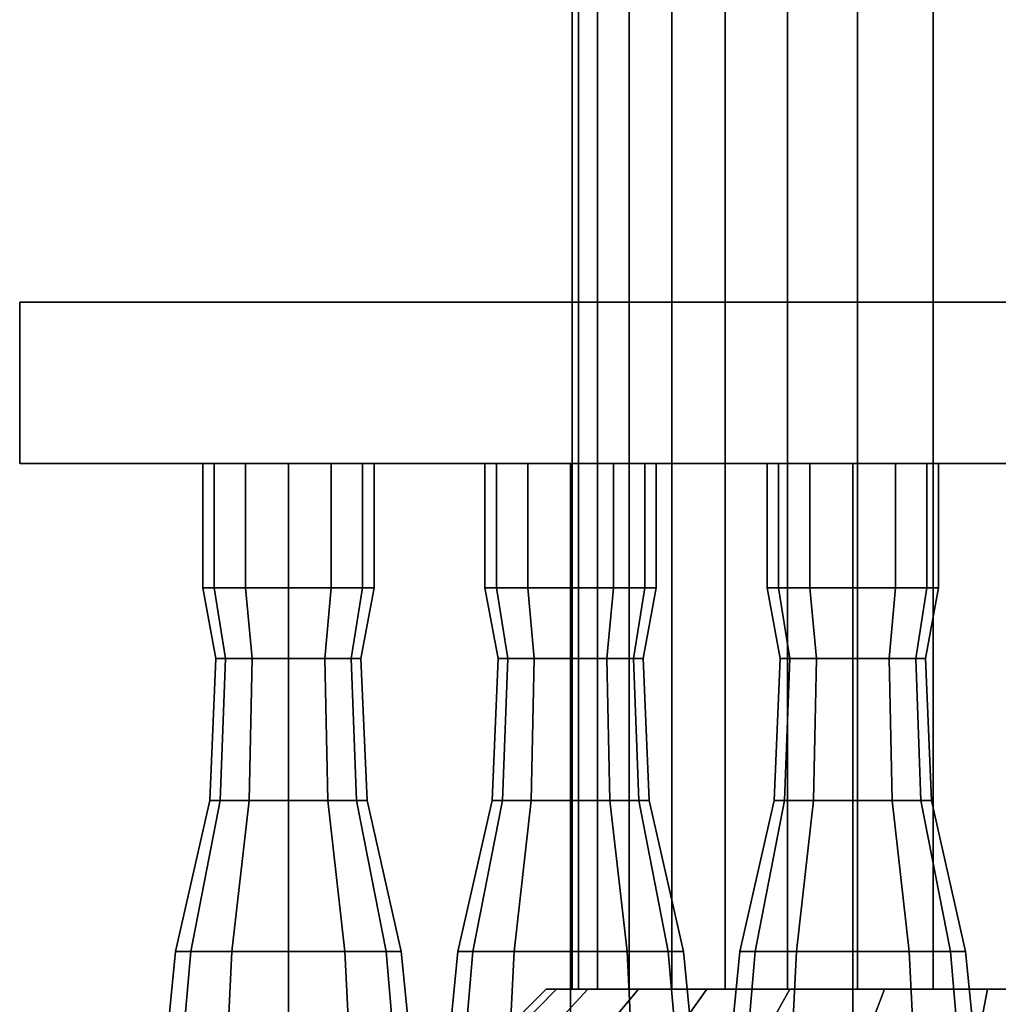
# Model space of a CAD drawing. Header units: metres. Extents: x 3 to 38.4, y 0 to 14.7.
# Tile 4 of 81: x 12.15 to 12.878, y 1.278 to 2.01. Entities that reach past the tile are written whole.
import ezdxf

# ---------------------------------------------------------------- set-up
doc = ezdxf.new("R2010")
doc.units = ezdxf.units.M
doc.layers.add('STUCCO', color=8, linetype='Continuous')

msp = doc.modelspace()

# ---------------------------------------------------------------- linework, layer by layer
at = {"layer": 'STUCCO'}
for points in [[(12.5659, 1.2889), (12.5611, 1.2889), (12.5611, 2.0707), (12.5659, 2.0707)], [(12.5611, 1.2889), (12.5659, 1.2889), (12.5659, 2.0707), (12.5611, 2.0707)], [(12.5659, 1.2889), (12.5611, 1.2889), (12.5611, 2.0707), (12.5659, 2.0707)], [(12.5611, 1.2889), (12.5659, 1.2889), (12.5659, 2.0707), (12.5611, 2.0707)], [(12.5659, 1.2889), (12.5611, 1.2889), (12.5611, 2.0707), (12.5659, 2.0707)], [(12.5611, 1.2889), (12.5659, 1.2889), (12.5659, 2.0707), (12.5611, 2.0707)], [(12.5659, 1.2889), (12.5611, 1.2889), (12.5611, 2.0707), (12.5659, 2.0707)], [(12.5611, 1.2889), (12.5659, 1.2889), (12.5659, 2.0707), (12.5611, 2.0707)], [(12.5801, 1.2889), (12.5659, 1.2889), (12.5659, 2.0707), (12.5801, 2.0707)], [(12.5659, 1.2889), (12.5801, 1.2889), (12.5801, 2.0707), (12.5659, 2.0707)], [(12.5801, 1.2889), (12.5659, 1.2889), (12.5659, 2.0707), (12.5801, 2.0707)], [(12.5659, 1.2889), (12.5801, 1.2889), (12.5801, 2.0707), (12.5659, 2.0707)], [(12.5801, 1.2889), (12.5659, 1.2889), (12.5659, 2.0707), (12.5801, 2.0707)], [(12.5659, 1.2889), (12.5801, 1.2889), (12.5801, 2.0707), (12.5659, 2.0707)], [(12.5801, 1.2889), (12.5659, 1.2889), (12.5659, 2.0707), (12.5801, 2.0707)], [(12.5659, 1.2889), (12.5801, 1.2889), (12.5801, 2.0707), (12.5659, 2.0707)], [(12.6035, 1.2889), (12.5801, 1.2889), (12.5801, 2.0707), (12.6035, 2.0707)], [(12.5801, 1.2889), (12.6035, 1.2889), (12.6035, 2.0707), (12.5801, 2.0707)], [(12.6035, 1.2889), (12.5801, 1.2889), (12.5801, 2.0707), (12.6035, 2.0707)], [(12.5801, 1.2889), (12.6035, 1.2889), (12.6035, 2.0707), (12.5801, 2.0707)], [(12.6035, 1.2889), (12.5801, 1.2889), (12.5801, 2.0707), (12.6035, 2.0707)], [(12.5801, 1.2889), (12.6035, 1.2889), (12.6035, 2.0707), (12.5801, 2.0707)], [(12.6035, 1.2889), (12.5801, 1.2889), (12.5801, 2.0707), (12.6035, 2.0707)], [(12.5801, 1.2889), (12.6035, 1.2889), (12.6035, 2.0707), (12.5801, 2.0707)], [(12.6354, 1.2889), (12.6035, 1.2889), (12.6035, 2.0707), (12.6354, 2.0707)], [(12.6035, 1.2889), (12.6354, 1.2889), (12.6354, 2.0707), (12.6035, 2.0707)], [(12.6354, 1.2889), (12.6035, 1.2889), (12.6035, 2.0707), (12.6354, 2.0707)], [(12.6035, 1.2889), (12.6354, 1.2889), (12.6354, 2.0707), (12.6035, 2.0707)], [(12.6354, 1.2889), (12.6035, 1.2889), (12.6035, 2.0707), (12.6354, 2.0707)], [(12.6035, 1.2889), (12.6354, 1.2889), (12.6354, 2.0707), (12.6035, 2.0707)], [(12.6354, 1.2889), (12.6035, 1.2889), (12.6035, 2.0707), (12.6354, 2.0707)], [(12.6035, 1.2889), (12.6354, 1.2889), (12.6354, 2.0707), (12.6035, 2.0707)], [(12.675, 1.2889), (12.6354, 1.2889), (12.6354, 2.0707), (12.675, 2.0707)], [(12.6354, 1.2889), (12.675, 1.2889), (12.675, 2.0707), (12.6354, 2.0707)], [(12.675, 1.2889), (12.6354, 1.2889), (12.6354, 2.0707), (12.675, 2.0707)], [(12.6354, 1.2889), (12.675, 1.2889), (12.675, 2.0707), (12.6354, 2.0707)], [(12.675, 1.2889), (12.6354, 1.2889), (12.6354, 2.0707), (12.675, 2.0707)], [(12.6354, 1.2889), (12.675, 1.2889), (12.675, 2.0707), (12.6354, 2.0707)], [(12.675, 1.2889), (12.6354, 1.2889), (12.6354, 2.0707), (12.675, 2.0707)], [(12.6354, 1.2889), (12.675, 1.2889), (12.675, 2.0707), (12.6354, 2.0707)], [(12.7214, 1.2889), (12.675, 1.2889), (12.675, 2.0707), (12.7214, 2.0707)], [(12.675, 1.2889), (12.7214, 1.2889), (12.7214, 2.0707), (12.675, 2.0707)], [(12.7214, 1.2889), (12.675, 1.2889), (12.675, 2.0707), (12.7214, 2.0707)], [(12.675, 1.2889), (12.7214, 1.2889), (12.7214, 2.0707), (12.675, 2.0707)], [(12.7214, 1.2889), (12.675, 1.2889), (12.675, 2.0707), (12.7214, 2.0707)], [(12.675, 1.2889), (12.7214, 1.2889), (12.7214, 2.0707), (12.675, 2.0707)], [(12.7214, 1.2889), (12.675, 1.2889), (12.675, 2.0707), (12.7214, 2.0707)], [(12.675, 1.2889), (12.7214, 1.2889), (12.7214, 2.0707), (12.675, 2.0707)], [(12.7735, 1.2889), (12.7214, 1.2889), (12.7214, 2.0707), (12.7735, 2.0707)], [(12.7214, 1.2889), (12.7735, 1.2889), (12.7735, 2.0707), (12.7214, 2.0707)], [(12.7735, 1.2889), (12.7214, 1.2889), (12.7214, 2.0707), (12.7735, 2.0707)], [(12.7214, 1.2889), (12.7735, 1.2889), (12.7735, 2.0707), (12.7214, 2.0707)], [(12.7735, 1.2889), (12.7214, 1.2889), (12.7214, 2.0707), (12.7735, 2.0707)], [(12.7214, 1.2889), (12.7735, 1.2889), (12.7735, 2.0707), (12.7214, 2.0707)], [(12.7735, 1.2889), (12.7214, 1.2889), (12.7214, 2.0707), (12.7735, 2.0707)], [(12.7214, 1.2889), (12.7735, 1.2889), (12.7735, 2.0707), (12.7214, 2.0707)], [(12.8298, 1.2889), (12.7735, 1.2889), (12.7735, 2.0707), (12.8298, 2.0707)], [(12.7735, 1.2889), (12.8298, 1.2889), (12.8298, 2.0707), (12.7735, 2.0707)], [(12.8298, 1.2889), (12.7735, 1.2889), (12.7735, 2.0707), (12.8298, 2.0707)], [(12.7735, 1.2889), (12.8298, 1.2889), (12.8298, 2.0707), (12.7735, 2.0707)], [(12.8298, 1.2889), (12.7735, 1.2889), (12.7735, 2.0707), (12.8298, 2.0707)], [(12.7735, 1.2889), (12.8298, 1.2889), (12.8298, 2.0707), (12.7735, 2.0707)], [(12.8298, 1.2889), (12.7735, 1.2889), (12.7735, 2.0707), (12.8298, 2.0707)], [(12.7735, 1.2889), (12.8298, 1.2889), (12.8298, 2.0707), (12.7735, 2.0707)], [(12.8892, 1.2889), (12.8298, 1.2889), (12.8298, 2.0707), (12.8892, 2.0707)], [(12.8298, 1.2889), (12.8892, 1.2889), (12.8892, 2.0707), (12.8298, 2.0707)], [(12.8892, 1.2889), (12.8298, 1.2889), (12.8298, 2.0707), (12.8892, 2.0707)], [(12.8298, 1.2889), (12.8892, 1.2889), (12.8892, 2.0707), (12.8298, 2.0707)], [(12.8892, 1.2889), (12.8298, 1.2889), (12.8298, 2.0707), (12.8892, 2.0707)], [(12.8298, 1.2889), (12.8892, 1.2889), (12.8892, 2.0707), (12.8298, 2.0707)], [(12.8892, 1.2889), (12.8298, 1.2889), (12.8298, 2.0707), (12.8892, 2.0707)], [(12.8298, 1.2889), (12.8892, 1.2889), (12.8892, 2.0707), (12.8298, 2.0707)], [(15.35, 1.68), (12.15, 1.68), (12.15, 1.8), (15.35, 1.8)], [(12.15, 1.68), (15.35, 1.68), (15.35, 1.8), (12.15, 1.8)], [(15.35, 1.68), (12.15, 1.68), (12.15, 1.8), (15.35, 1.8)], [(12.15, 1.68), (15.35, 1.68), (15.35, 1.8), (12.15, 1.8)], [(12.2948, 1.5876), (12.2863, 1.5876), (12.2863, 1.68), (12.2948, 1.68)], [(12.2863, 1.5876), (12.2948, 1.5876), (12.2948, 1.68), (12.2863, 1.68)], [(12.2948, 1.5876), (12.2863, 1.5876), (12.2863, 1.68), (12.2948, 1.68)], [(12.2863, 1.5876), (12.2948, 1.5876), (12.2948, 1.68), (12.2863, 1.68)], [(12.3181, 1.5876), (12.2948, 1.5876), (12.2948, 1.68), (12.3181, 1.68)], [(12.2948, 1.5876), (12.3181, 1.5876), (12.3181, 1.68), (12.2948, 1.68)], [(12.3181, 1.5876), (12.2948, 1.5876), (12.2948, 1.68), (12.3181, 1.68)], [(12.2948, 1.5876), (12.3181, 1.5876), (12.3181, 1.68), (12.2948, 1.68)], [(12.35, 1.5876), (12.3181, 1.5876), (12.3181, 1.68), (12.35, 1.68)], [(12.3181, 1.5876), (12.35, 1.5876), (12.35, 1.68), (12.3181, 1.68)], [(12.35, 1.5876), (12.3181, 1.5876), (12.3181, 1.68), (12.35, 1.68)], [(12.3181, 1.5876), (12.35, 1.5876), (12.35, 1.68), (12.3181, 1.68)], [(12.3819, 1.5876), (12.35, 1.5876), (12.35, 1.68), (12.3819, 1.68)], [(12.35, 1.5876), (12.3819, 1.5876), (12.3819, 1.68), (12.35, 1.68)], [(12.3819, 1.5876), (12.35, 1.5876), (12.35, 1.68), (12.3819, 1.68)], [(12.35, 1.5876), (12.3819, 1.5876), (12.3819, 1.68), (12.35, 1.68)], [(12.4052, 1.5876), (12.3819, 1.5876), (12.3819, 1.68), (12.4052, 1.68)], [(12.3819, 1.5876), (12.4052, 1.5876), (12.4052, 1.68), (12.3819, 1.68)], [(12.4052, 1.5876), (12.3819, 1.5876), (12.3819, 1.68), (12.4052, 1.68)], [(12.3819, 1.5876), (12.4052, 1.5876), (12.4052, 1.68), (12.3819, 1.68)], [(12.4138, 1.5876), (12.4052, 1.5876), (12.4052, 1.68), (12.4138, 1.68)], [(12.4052, 1.5876), (12.4138, 1.5876), (12.4138, 1.68), (12.4052, 1.68)], [(12.4138, 1.5876), (12.4052, 1.5876), (12.4052, 1.68), (12.4138, 1.68)], [(12.4052, 1.5876), (12.4138, 1.5876), (12.4138, 1.68), (12.4052, 1.68)], [(12.5048, 1.5876), (12.4962, 1.5876), (12.4962, 1.68), (12.5048, 1.68)], [(12.4962, 1.5876), (12.5048, 1.5876), (12.5048, 1.68), (12.4962, 1.68)], [(12.5048, 1.5876), (12.4962, 1.5876), (12.4962, 1.68), (12.5048, 1.68)], [(12.4962, 1.5876), (12.5048, 1.5876), (12.5048, 1.68), (12.4962, 1.68)], [(12.5281, 1.5876), (12.5048, 1.5876), (12.5048, 1.68), (12.5281, 1.68)], [(12.5048, 1.5876), (12.5281, 1.5876), (12.5281, 1.68), (12.5048, 1.68)], [(12.5281, 1.5876), (12.5048, 1.5876), (12.5048, 1.68), (12.5281, 1.68)], [(12.5048, 1.5876), (12.5281, 1.5876), (12.5281, 1.68), (12.5048, 1.68)], [(12.56, 1.5876), (12.5281, 1.5876), (12.5281, 1.68), (12.56, 1.68)], [(12.5281, 1.5876), (12.56, 1.5876), (12.56, 1.68), (12.5281, 1.68)], [(12.56, 1.5876), (12.5281, 1.5876), (12.5281, 1.68), (12.56, 1.68)], [(12.5281, 1.5876), (12.56, 1.5876), (12.56, 1.68), (12.5281, 1.68)], [(12.5919, 1.5876), (12.56, 1.5876), (12.56, 1.68), (12.5919, 1.68)], [(12.56, 1.5876), (12.5919, 1.5876), (12.5919, 1.68), (12.56, 1.68)], [(12.5919, 1.5876), (12.56, 1.5876), (12.56, 1.68), (12.5919, 1.68)], [(12.56, 1.5876), (12.5919, 1.5876), (12.5919, 1.68), (12.56, 1.68)], [(12.6152, 1.5876), (12.5919, 1.5876), (12.5919, 1.68), (12.6152, 1.68)], [(12.5919, 1.5876), (12.6152, 1.5876), (12.6152, 1.68), (12.5919, 1.68)], [(12.6152, 1.5876), (12.5919, 1.5876), (12.5919, 1.68), (12.6152, 1.68)], [(12.5919, 1.5876), (12.6152, 1.5876), (12.6152, 1.68), (12.5919, 1.68)], [(12.6237, 1.5876), (12.6152, 1.5876), (12.6152, 1.68), (12.6237, 1.68)], [(12.6152, 1.5876), (12.6237, 1.5876), (12.6237, 1.68), (12.6152, 1.68)], [(12.6237, 1.5876), (12.6152, 1.5876), (12.6152, 1.68), (12.6237, 1.68)], [(12.6152, 1.5876), (12.6237, 1.5876), (12.6237, 1.68), (12.6152, 1.68)], [(12.7148, 1.5876), (12.7063, 1.5876), (12.7063, 1.68), (12.7148, 1.68)], [(12.7063, 1.5876), (12.7148, 1.5876), (12.7148, 1.68), (12.7063, 1.68)], [(12.7148, 1.5876), (12.7063, 1.5876), (12.7063, 1.68), (12.7148, 1.68)], [(12.7063, 1.5876), (12.7148, 1.5876), (12.7148, 1.68), (12.7063, 1.68)], [(12.7381, 1.5876), (12.7148, 1.5876), (12.7148, 1.68), (12.7381, 1.68)], [(12.7148, 1.5876), (12.7381, 1.5876), (12.7381, 1.68), (12.7148, 1.68)], [(12.7381, 1.5876), (12.7148, 1.5876), (12.7148, 1.68), (12.7381, 1.68)], [(12.7148, 1.5876), (12.7381, 1.5876), (12.7381, 1.68), (12.7148, 1.68)], [(12.77, 1.5876), (12.7381, 1.5876), (12.7381, 1.68), (12.77, 1.68)], [(12.7381, 1.5876), (12.77, 1.5876), (12.77, 1.68), (12.7381, 1.68)], [(12.77, 1.5876), (12.7381, 1.5876), (12.7381, 1.68), (12.77, 1.68)], [(12.7381, 1.5876), (12.77, 1.5876), (12.77, 1.68), (12.7381, 1.68)], [(12.8019, 1.5876), (12.77, 1.5876), (12.77, 1.68), (12.8019, 1.68)], [(12.77, 1.5876), (12.8019, 1.5876), (12.8019, 1.68), (12.77, 1.68)], [(12.8019, 1.5876), (12.77, 1.5876), (12.77, 1.68), (12.8019, 1.68)], [(12.77, 1.5876), (12.8019, 1.5876), (12.8019, 1.68), (12.77, 1.68)], [(12.8252, 1.5876), (12.8019, 1.5876), (12.8019, 1.68), (12.8252, 1.68)], [(12.8019, 1.5876), (12.8252, 1.5876), (12.8252, 1.68), (12.8019, 1.68)], [(12.8252, 1.5876), (12.8019, 1.5876), (12.8019, 1.68), (12.8252, 1.68)], [(12.8019, 1.5876), (12.8252, 1.5876), (12.8252, 1.68), (12.8019, 1.68)], [(12.8338, 1.5876), (12.8252, 1.5876), (12.8252, 1.68), (12.8338, 1.68)], [(12.8252, 1.5876), (12.8338, 1.5876), (12.8338, 1.68), (12.8252, 1.68)], [(12.8338, 1.5876), (12.8252, 1.5876), (12.8252, 1.68), (12.8338, 1.68)], [(12.8252, 1.5876), (12.8338, 1.5876), (12.8338, 1.68), (12.8252, 1.68)], [(12.3032, 1.5348), (12.296, 1.5348), (12.2863, 1.5876), (12.2948, 1.5876)], [(12.296, 1.5348), (12.3032, 1.5348), (12.2948, 1.5876), (12.2863, 1.5876)], [(12.3032, 1.5348), (12.296, 1.5348), (12.2863, 1.5876), (12.2948, 1.5876)], [(12.296, 1.5348), (12.3032, 1.5348), (12.2948, 1.5876), (12.2863, 1.5876)], [(12.323, 1.5348), (12.3032, 1.5348), (12.2948, 1.5876), (12.3181, 1.5876)], [(12.3032, 1.5348), (12.323, 1.5348), (12.3181, 1.5876), (12.2948, 1.5876)], [(12.323, 1.5348), (12.3032, 1.5348), (12.2948, 1.5876), (12.3181, 1.5876)], [(12.3032, 1.5348), (12.323, 1.5348), (12.3181, 1.5876), (12.2948, 1.5876)], [(12.35, 1.5348), (12.323, 1.5348), (12.3181, 1.5876), (12.35, 1.5876)], [(12.323, 1.5348), (12.35, 1.5348), (12.35, 1.5876), (12.3181, 1.5876)], [(12.35, 1.5348), (12.323, 1.5348), (12.3181, 1.5876), (12.35, 1.5876)], [(12.323, 1.5348), (12.35, 1.5348), (12.35, 1.5876), (12.3181, 1.5876)], [(12.377, 1.5348), (12.35, 1.5348), (12.35, 1.5876), (12.3819, 1.5876)], [(12.35, 1.5348), (12.377, 1.5348), (12.3819, 1.5876), (12.35, 1.5876)], [(12.377, 1.5348), (12.35, 1.5348), (12.35, 1.5876), (12.3819, 1.5876)], [(12.35, 1.5348), (12.377, 1.5348), (12.3819, 1.5876), (12.35, 1.5876)], [(12.3968, 1.5348), (12.377, 1.5348), (12.3819, 1.5876), (12.4052, 1.5876)], [(12.377, 1.5348), (12.3968, 1.5348), (12.4052, 1.5876), (12.3819, 1.5876)], [(12.3968, 1.5348), (12.377, 1.5348), (12.3819, 1.5876), (12.4052, 1.5876)], [(12.377, 1.5348), (12.3968, 1.5348), (12.4052, 1.5876), (12.3819, 1.5876)], [(12.404, 1.5348), (12.3968, 1.5348), (12.4052, 1.5876), (12.4138, 1.5876)], [(12.3968, 1.5348), (12.404, 1.5348), (12.4138, 1.5876), (12.4052, 1.5876)], [(12.404, 1.5348), (12.3968, 1.5348), (12.4052, 1.5876), (12.4138, 1.5876)], [(12.3968, 1.5348), (12.404, 1.5348), (12.4138, 1.5876), (12.4052, 1.5876)], [(12.5132, 1.5348), (12.506, 1.5348), (12.4962, 1.5876), (12.5048, 1.5876)], [(12.506, 1.5348), (12.5132, 1.5348), (12.5048, 1.5876), (12.4962, 1.5876)], [(12.5132, 1.5348), (12.506, 1.5348), (12.4962, 1.5876), (12.5048, 1.5876)], [(12.506, 1.5348), (12.5132, 1.5348), (12.5048, 1.5876), (12.4962, 1.5876)], [(12.533, 1.5348), (12.5132, 1.5348), (12.5048, 1.5876), (12.5281, 1.5876)], [(12.5132, 1.5348), (12.533, 1.5348), (12.5281, 1.5876), (12.5048, 1.5876)], [(12.533, 1.5348), (12.5132, 1.5348), (12.5048, 1.5876), (12.5281, 1.5876)], [(12.5132, 1.5348), (12.533, 1.5348), (12.5281, 1.5876), (12.5048, 1.5876)], [(12.56, 1.5348), (12.533, 1.5348), (12.5281, 1.5876), (12.56, 1.5876)], [(12.533, 1.5348), (12.56, 1.5348), (12.56, 1.5876), (12.5281, 1.5876)], [(12.56, 1.5348), (12.533, 1.5348), (12.5281, 1.5876), (12.56, 1.5876)], [(12.533, 1.5348), (12.56, 1.5348), (12.56, 1.5876), (12.5281, 1.5876)], [(12.587, 1.5348), (12.56, 1.5348), (12.56, 1.5876), (12.5919, 1.5876)], [(12.56, 1.5348), (12.587, 1.5348), (12.5919, 1.5876), (12.56, 1.5876)], [(12.587, 1.5348), (12.56, 1.5348), (12.56, 1.5876), (12.5919, 1.5876)], [(12.56, 1.5348), (12.587, 1.5348), (12.5919, 1.5876), (12.56, 1.5876)], [(12.6068, 1.5348), (12.587, 1.5348), (12.5919, 1.5876), (12.6152, 1.5876)], [(12.587, 1.5348), (12.6068, 1.5348), (12.6152, 1.5876), (12.5919, 1.5876)], [(12.6068, 1.5348), (12.587, 1.5348), (12.5919, 1.5876), (12.6152, 1.5876)], [(12.587, 1.5348), (12.6068, 1.5348), (12.6152, 1.5876), (12.5919, 1.5876)], [(12.614, 1.5348), (12.6068, 1.5348), (12.6152, 1.5876), (12.6237, 1.5876)], [(12.6068, 1.5348), (12.614, 1.5348), (12.6237, 1.5876), (12.6152, 1.5876)], [(12.614, 1.5348), (12.6068, 1.5348), (12.6152, 1.5876), (12.6237, 1.5876)], [(12.6068, 1.5348), (12.614, 1.5348), (12.6237, 1.5876), (12.6152, 1.5876)], [(12.7232, 1.5348), (12.716, 1.5348), (12.7063, 1.5876), (12.7148, 1.5876)], [(12.716, 1.5348), (12.7232, 1.5348), (12.7148, 1.5876), (12.7063, 1.5876)], [(12.7232, 1.5348), (12.716, 1.5348), (12.7063, 1.5876), (12.7148, 1.5876)], [(12.716, 1.5348), (12.7232, 1.5348), (12.7148, 1.5876), (12.7063, 1.5876)], [(12.743, 1.5348), (12.7232, 1.5348), (12.7148, 1.5876), (12.7381, 1.5876)], [(12.7232, 1.5348), (12.743, 1.5348), (12.7381, 1.5876), (12.7148, 1.5876)], [(12.743, 1.5348), (12.7232, 1.5348), (12.7148, 1.5876), (12.7381, 1.5876)], [(12.7232, 1.5348), (12.743, 1.5348), (12.7381, 1.5876), (12.7148, 1.5876)], [(12.77, 1.5348), (12.743, 1.5348), (12.7381, 1.5876), (12.77, 1.5876)], [(12.743, 1.5348), (12.77, 1.5348), (12.77, 1.5876), (12.7381, 1.5876)], [(12.77, 1.5348), (12.743, 1.5348), (12.7381, 1.5876), (12.77, 1.5876)], [(12.743, 1.5348), (12.77, 1.5348), (12.77, 1.5876), (12.7381, 1.5876)], [(12.797, 1.5348), (12.77, 1.5348), (12.77, 1.5876), (12.8019, 1.5876)], [(12.77, 1.5348), (12.797, 1.5348), (12.8019, 1.5876), (12.77, 1.5876)], [(12.797, 1.5348), (12.77, 1.5348), (12.77, 1.5876), (12.8019, 1.5876)], [(12.77, 1.5348), (12.797, 1.5348), (12.8019, 1.5876), (12.77, 1.5876)], [(12.8168, 1.5348), (12.797, 1.5348), (12.8019, 1.5876), (12.8252, 1.5876)], [(12.797, 1.5348), (12.8168, 1.5348), (12.8252, 1.5876), (12.8019, 1.5876)], [(12.8168, 1.5348), (12.797, 1.5348), (12.8019, 1.5876), (12.8252, 1.5876)], [(12.797, 1.5348), (12.8168, 1.5348), (12.8252, 1.5876), (12.8019, 1.5876)], [(12.824, 1.5348), (12.8168, 1.5348), (12.8252, 1.5876), (12.8338, 1.5876)], [(12.8168, 1.5348), (12.824, 1.5348), (12.8338, 1.5876), (12.8252, 1.5876)], [(12.824, 1.5348), (12.8168, 1.5348), (12.8252, 1.5876), (12.8338, 1.5876)], [(12.8168, 1.5348), (12.824, 1.5348), (12.8338, 1.5876), (12.8252, 1.5876)], [(12.2993, 1.4292), (12.2915, 1.4292), (12.296, 1.5348), (12.3032, 1.5348)], [(12.2915, 1.4292), (12.2993, 1.4292), (12.3032, 1.5348), (12.296, 1.5348)], [(12.2993, 1.4292), (12.2915, 1.4292), (12.296, 1.5348), (12.3032, 1.5348)], [(12.2915, 1.4292), (12.2993, 1.4292), (12.3032, 1.5348), (12.296, 1.5348)], [(12.3208, 1.4292), (12.2993, 1.4292), (12.3032, 1.5348), (12.323, 1.5348)], [(12.2993, 1.4292), (12.3208, 1.4292), (12.323, 1.5348), (12.3032, 1.5348)], [(12.3208, 1.4292), (12.2993, 1.4292), (12.3032, 1.5348), (12.323, 1.5348)], [(12.2993, 1.4292), (12.3208, 1.4292), (12.323, 1.5348), (12.3032, 1.5348)], [(12.35, 1.4292), (12.3208, 1.4292), (12.323, 1.5348), (12.35, 1.5348)], [(12.3208, 1.4292), (12.35, 1.4292), (12.35, 1.5348), (12.323, 1.5348)], [(12.35, 1.4292), (12.3208, 1.4292), (12.323, 1.5348), (12.35, 1.5348)], [(12.3208, 1.4292), (12.35, 1.4292), (12.35, 1.5348), (12.323, 1.5348)], [(12.3793, 1.4292), (12.35, 1.4292), (12.35, 1.5348), (12.377, 1.5348)], [(12.35, 1.4292), (12.3793, 1.4292), (12.377, 1.5348), (12.35, 1.5348)], [(12.3793, 1.4292), (12.35, 1.4292), (12.35, 1.5348), (12.377, 1.5348)], [(12.35, 1.4292), (12.3793, 1.4292), (12.377, 1.5348), (12.35, 1.5348)], [(12.4007, 1.4292), (12.3793, 1.4292), (12.377, 1.5348), (12.3968, 1.5348)], [(12.3793, 1.4292), (12.4007, 1.4292), (12.3968, 1.5348), (12.377, 1.5348)], [(12.4007, 1.4292), (12.3793, 1.4292), (12.377, 1.5348), (12.3968, 1.5348)], [(12.3793, 1.4292), (12.4007, 1.4292), (12.3968, 1.5348), (12.377, 1.5348)], [(12.4085, 1.4292), (12.4007, 1.4292), (12.3968, 1.5348), (12.404, 1.5348)], [(12.4007, 1.4292), (12.4085, 1.4292), (12.404, 1.5348), (12.3968, 1.5348)], [(12.4085, 1.4292), (12.4007, 1.4292), (12.3968, 1.5348), (12.404, 1.5348)], [(12.4007, 1.4292), (12.4085, 1.4292), (12.404, 1.5348), (12.3968, 1.5348)], [(12.5093, 1.4292), (12.5015, 1.4292), (12.506, 1.5348), (12.5132, 1.5348)], [(12.5015, 1.4292), (12.5093, 1.4292), (12.5132, 1.5348), (12.506, 1.5348)], [(12.5093, 1.4292), (12.5015, 1.4292), (12.506, 1.5348), (12.5132, 1.5348)], [(12.5015, 1.4292), (12.5093, 1.4292), (12.5132, 1.5348), (12.506, 1.5348)], [(12.5307, 1.4292), (12.5093, 1.4292), (12.5132, 1.5348), (12.533, 1.5348)], [(12.5093, 1.4292), (12.5307, 1.4292), (12.533, 1.5348), (12.5132, 1.5348)], [(12.5307, 1.4292), (12.5093, 1.4292), (12.5132, 1.5348), (12.533, 1.5348)], [(12.5093, 1.4292), (12.5307, 1.4292), (12.533, 1.5348), (12.5132, 1.5348)], [(12.56, 1.4292), (12.5307, 1.4292), (12.533, 1.5348), (12.56, 1.5348)], [(12.5307, 1.4292), (12.56, 1.4292), (12.56, 1.5348), (12.533, 1.5348)], [(12.56, 1.4292), (12.5307, 1.4292), (12.533, 1.5348), (12.56, 1.5348)], [(12.5307, 1.4292), (12.56, 1.4292), (12.56, 1.5348), (12.533, 1.5348)], [(12.5892, 1.4292), (12.56, 1.4292), (12.56, 1.5348), (12.587, 1.5348)], [(12.56, 1.4292), (12.5892, 1.4292), (12.587, 1.5348), (12.56, 1.5348)], [(12.5892, 1.4292), (12.56, 1.4292), (12.56, 1.5348), (12.587, 1.5348)], [(12.56, 1.4292), (12.5892, 1.4292), (12.587, 1.5348), (12.56, 1.5348)], [(12.6107, 1.4292), (12.5892, 1.4292), (12.587, 1.5348), (12.6068, 1.5348)], [(12.5892, 1.4292), (12.6107, 1.4292), (12.6068, 1.5348), (12.587, 1.5348)], [(12.6107, 1.4292), (12.5892, 1.4292), (12.587, 1.5348), (12.6068, 1.5348)], [(12.5892, 1.4292), (12.6107, 1.4292), (12.6068, 1.5348), (12.587, 1.5348)], [(12.6185, 1.4292), (12.6107, 1.4292), (12.6068, 1.5348), (12.614, 1.5348)], [(12.6107, 1.4292), (12.6185, 1.4292), (12.614, 1.5348), (12.6068, 1.5348)], [(12.6185, 1.4292), (12.6107, 1.4292), (12.6068, 1.5348), (12.614, 1.5348)], [(12.6107, 1.4292), (12.6185, 1.4292), (12.614, 1.5348), (12.6068, 1.5348)], [(12.7193, 1.4292), (12.7115, 1.4292), (12.716, 1.5348), (12.7232, 1.5348)], [(12.7115, 1.4292), (12.7193, 1.4292), (12.7232, 1.5348), (12.716, 1.5348)], [(12.7193, 1.4292), (12.7115, 1.4292), (12.716, 1.5348), (12.7232, 1.5348)], [(12.7115, 1.4292), (12.7193, 1.4292), (12.7232, 1.5348), (12.716, 1.5348)], [(12.7408, 1.4292), (12.7193, 1.4292), (12.7232, 1.5348), (12.743, 1.5348)], [(12.7193, 1.4292), (12.7408, 1.4292), (12.743, 1.5348), (12.7232, 1.5348)], [(12.7408, 1.4292), (12.7193, 1.4292), (12.7232, 1.5348), (12.743, 1.5348)], [(12.7193, 1.4292), (12.7408, 1.4292), (12.743, 1.5348), (12.7232, 1.5348)], [(12.77, 1.4292), (12.7408, 1.4292), (12.743, 1.5348), (12.77, 1.5348)], [(12.7408, 1.4292), (12.77, 1.4292), (12.77, 1.5348), (12.743, 1.5348)], [(12.77, 1.4292), (12.7408, 1.4292), (12.743, 1.5348), (12.77, 1.5348)], [(12.7408, 1.4292), (12.77, 1.4292), (12.77, 1.5348), (12.743, 1.5348)], [(12.7993, 1.4292), (12.77, 1.4292), (12.77, 1.5348), (12.797, 1.5348)], [(12.77, 1.4292), (12.7993, 1.4292), (12.797, 1.5348), (12.77, 1.5348)], [(12.7993, 1.4292), (12.77, 1.4292), (12.77, 1.5348), (12.797, 1.5348)], [(12.77, 1.4292), (12.7993, 1.4292), (12.797, 1.5348), (12.77, 1.5348)], [(12.8207, 1.4292), (12.7993, 1.4292), (12.797, 1.5348), (12.8168, 1.5348)], [(12.7993, 1.4292), (12.8207, 1.4292), (12.8168, 1.5348), (12.797, 1.5348)], [(12.8207, 1.4292), (12.7993, 1.4292), (12.797, 1.5348), (12.8168, 1.5348)], [(12.7993, 1.4292), (12.8207, 1.4292), (12.8168, 1.5348), (12.797, 1.5348)], [(12.8285, 1.4292), (12.8207, 1.4292), (12.8168, 1.5348), (12.824, 1.5348)], [(12.8207, 1.4292), (12.8285, 1.4292), (12.824, 1.5348), (12.8168, 1.5348)], [(12.8285, 1.4292), (12.8207, 1.4292), (12.8168, 1.5348), (12.824, 1.5348)], [(12.8207, 1.4292), (12.8285, 1.4292), (12.824, 1.5348), (12.8168, 1.5348)], [(12.2773, 1.317), (12.266, 1.317), (12.2915, 1.4292), (12.2993, 1.4292)], [(12.266, 1.317), (12.2773, 1.317), (12.2993, 1.4292), (12.2915, 1.4292)], [(12.2773, 1.317), (12.266, 1.317), (12.2915, 1.4292), (12.2993, 1.4292)], [(12.266, 1.317), (12.2773, 1.317), (12.2993, 1.4292), (12.2915, 1.4292)], [(12.308, 1.317), (12.2773, 1.317), (12.2993, 1.4292), (12.3208, 1.4292)], [(12.2773, 1.317), (12.308, 1.317), (12.3208, 1.4292), (12.2993, 1.4292)], [(12.308, 1.317), (12.2773, 1.317), (12.2993, 1.4292), (12.3208, 1.4292)], [(12.2773, 1.317), (12.308, 1.317), (12.3208, 1.4292), (12.2993, 1.4292)], [(12.35, 1.317), (12.308, 1.317), (12.3208, 1.4292), (12.35, 1.4292)], [(12.308, 1.317), (12.35, 1.317), (12.35, 1.4292), (12.3208, 1.4292)], [(12.35, 1.317), (12.308, 1.317), (12.3208, 1.4292), (12.35, 1.4292)], [(12.308, 1.317), (12.35, 1.317), (12.35, 1.4292), (12.3208, 1.4292)], [(12.392, 1.317), (12.35, 1.317), (12.35, 1.4292), (12.3793, 1.4292)], [(12.35, 1.317), (12.392, 1.317), (12.3793, 1.4292), (12.35, 1.4292)], [(12.392, 1.317), (12.35, 1.317), (12.35, 1.4292), (12.3793, 1.4292)], [(12.35, 1.317), (12.392, 1.317), (12.3793, 1.4292), (12.35, 1.4292)], [(12.4228, 1.317), (12.392, 1.317), (12.3793, 1.4292), (12.4007, 1.4292)], [(12.392, 1.317), (12.4228, 1.317), (12.4007, 1.4292), (12.3793, 1.4292)], [(12.4228, 1.317), (12.392, 1.317), (12.3793, 1.4292), (12.4007, 1.4292)], [(12.392, 1.317), (12.4228, 1.317), (12.4007, 1.4292), (12.3793, 1.4292)], [(12.434, 1.317), (12.4228, 1.317), (12.4007, 1.4292), (12.4085, 1.4292)], [(12.4228, 1.317), (12.434, 1.317), (12.4085, 1.4292), (12.4007, 1.4292)], [(12.434, 1.317), (12.4228, 1.317), (12.4007, 1.4292), (12.4085, 1.4292)], [(12.4228, 1.317), (12.434, 1.317), (12.4085, 1.4292), (12.4007, 1.4292)], [(12.4872, 1.317), (12.476, 1.317), (12.5015, 1.4292), (12.5093, 1.4292)], [(12.476, 1.317), (12.4872, 1.317), (12.5093, 1.4292), (12.5015, 1.4292)], [(12.4872, 1.317), (12.476, 1.317), (12.5015, 1.4292), (12.5093, 1.4292)], [(12.476, 1.317), (12.4872, 1.317), (12.5093, 1.4292), (12.5015, 1.4292)], [(12.518, 1.317), (12.4872, 1.317), (12.5093, 1.4292), (12.5307, 1.4292)], [(12.4872, 1.317), (12.518, 1.317), (12.5307, 1.4292), (12.5093, 1.4292)], [(12.518, 1.317), (12.4872, 1.317), (12.5093, 1.4292), (12.5307, 1.4292)], [(12.4872, 1.317), (12.518, 1.317), (12.5307, 1.4292), (12.5093, 1.4292)], [(12.56, 1.317), (12.518, 1.317), (12.5307, 1.4292), (12.56, 1.4292)], [(12.518, 1.317), (12.56, 1.317), (12.56, 1.4292), (12.5307, 1.4292)], [(12.56, 1.317), (12.518, 1.317), (12.5307, 1.4292), (12.56, 1.4292)], [(12.518, 1.317), (12.56, 1.317), (12.56, 1.4292), (12.5307, 1.4292)], [(12.602, 1.317), (12.56, 1.317), (12.56, 1.4292), (12.5892, 1.4292)], [(12.56, 1.317), (12.602, 1.317), (12.5892, 1.4292), (12.56, 1.4292)], [(12.602, 1.317), (12.56, 1.317), (12.56, 1.4292), (12.5892, 1.4292)], [(12.56, 1.317), (12.602, 1.317), (12.5892, 1.4292), (12.56, 1.4292)], [(12.6327, 1.317), (12.602, 1.317), (12.5892, 1.4292), (12.6107, 1.4292)], [(12.602, 1.317), (12.6327, 1.317), (12.6107, 1.4292), (12.5892, 1.4292)], [(12.6327, 1.317), (12.602, 1.317), (12.5892, 1.4292), (12.6107, 1.4292)], [(12.602, 1.317), (12.6327, 1.317), (12.6107, 1.4292), (12.5892, 1.4292)], [(12.644, 1.317), (12.6327, 1.317), (12.6107, 1.4292), (12.6185, 1.4292)], [(12.6327, 1.317), (12.644, 1.317), (12.6185, 1.4292), (12.6107, 1.4292)], [(12.644, 1.317), (12.6327, 1.317), (12.6107, 1.4292), (12.6185, 1.4292)], [(12.6327, 1.317), (12.644, 1.317), (12.6185, 1.4292), (12.6107, 1.4292)], [(12.6973, 1.317), (12.686, 1.317), (12.7115, 1.4292), (12.7193, 1.4292)], [(12.686, 1.317), (12.6973, 1.317), (12.7193, 1.4292), (12.7115, 1.4292)], [(12.6973, 1.317), (12.686, 1.317), (12.7115, 1.4292), (12.7193, 1.4292)], [(12.686, 1.317), (12.6973, 1.317), (12.7193, 1.4292), (12.7115, 1.4292)], [(12.728, 1.317), (12.6973, 1.317), (12.7193, 1.4292), (12.7408, 1.4292)], [(12.6973, 1.317), (12.728, 1.317), (12.7408, 1.4292), (12.7193, 1.4292)], [(12.728, 1.317), (12.6973, 1.317), (12.7193, 1.4292), (12.7408, 1.4292)], [(12.6973, 1.317), (12.728, 1.317), (12.7408, 1.4292), (12.7193, 1.4292)], [(12.77, 1.317), (12.728, 1.317), (12.7408, 1.4292), (12.77, 1.4292)], [(12.728, 1.317), (12.77, 1.317), (12.77, 1.4292), (12.7408, 1.4292)], [(12.77, 1.317), (12.728, 1.317), (12.7408, 1.4292), (12.77, 1.4292)], [(12.728, 1.317), (12.77, 1.317), (12.77, 1.4292), (12.7408, 1.4292)], [(12.812, 1.317), (12.77, 1.317), (12.77, 1.4292), (12.7993, 1.4292)], [(12.77, 1.317), (12.812, 1.317), (12.7993, 1.4292), (12.77, 1.4292)], [(12.812, 1.317), (12.77, 1.317), (12.77, 1.4292), (12.7993, 1.4292)], [(12.77, 1.317), (12.812, 1.317), (12.7993, 1.4292), (12.77, 1.4292)], [(12.8428, 1.317), (12.812, 1.317), (12.7993, 1.4292), (12.8207, 1.4292)], [(12.812, 1.317), (12.8428, 1.317), (12.8207, 1.4292), (12.7993, 1.4292)], [(12.8428, 1.317), (12.812, 1.317), (12.7993, 1.4292), (12.8207, 1.4292)], [(12.812, 1.317), (12.8428, 1.317), (12.8207, 1.4292), (12.7993, 1.4292)], [(12.854, 1.317), (12.8428, 1.317), (12.8207, 1.4292), (12.8285, 1.4292)], [(12.8428, 1.317), (12.854, 1.317), (12.8285, 1.4292), (12.8207, 1.4292)], [(12.854, 1.317), (12.8428, 1.317), (12.8207, 1.4292), (12.8285, 1.4292)], [(12.8428, 1.317), (12.854, 1.317), (12.8285, 1.4292), (12.8207, 1.4292)], [(12.2688, 1.218), (12.2562, 1.218), (12.266, 1.317), (12.2773, 1.317)], [(12.2562, 1.218), (12.2688, 1.218), (12.2773, 1.317), (12.266, 1.317)], [(12.2688, 1.218), (12.2562, 1.218), (12.266, 1.317), (12.2773, 1.317)], [(12.2562, 1.218), (12.2688, 1.218), (12.2773, 1.317), (12.266, 1.317)], [(12.3031, 1.218), (12.2688, 1.218), (12.2773, 1.317), (12.308, 1.317)], [(12.2688, 1.218), (12.3031, 1.218), (12.308, 1.317), (12.2773, 1.317)], [(12.3031, 1.218), (12.2688, 1.218), (12.2773, 1.317), (12.308, 1.317)], [(12.2688, 1.218), (12.3031, 1.218), (12.308, 1.317), (12.2773, 1.317)], [(12.35, 1.218), (12.3031, 1.218), (12.308, 1.317), (12.35, 1.317)], [(12.3031, 1.218), (12.35, 1.218), (12.35, 1.317), (12.308, 1.317)], [(12.35, 1.218), (12.3031, 1.218), (12.308, 1.317), (12.35, 1.317)], [(12.3031, 1.218), (12.35, 1.218), (12.35, 1.317), (12.308, 1.317)], [(12.3969, 1.218), (12.35, 1.218), (12.35, 1.317), (12.392, 1.317)], [(12.35, 1.218), (12.3969, 1.218), (12.392, 1.317), (12.35, 1.317)], [(12.3969, 1.218), (12.35, 1.218), (12.35, 1.317), (12.392, 1.317)], [(12.35, 1.218), (12.3969, 1.218), (12.392, 1.317), (12.35, 1.317)], [(12.4312, 1.218), (12.3969, 1.218), (12.392, 1.317), (12.4228, 1.317)], [(12.3969, 1.218), (12.4312, 1.218), (12.4228, 1.317), (12.392, 1.317)], [(12.4312, 1.218), (12.3969, 1.218), (12.392, 1.317), (12.4228, 1.317)], [(12.3969, 1.218), (12.4312, 1.218), (12.4228, 1.317), (12.392, 1.317)], [(12.4437, 1.218), (12.4312, 1.218), (12.4228, 1.317), (12.434, 1.317)], [(12.4312, 1.218), (12.4437, 1.218), (12.434, 1.317), (12.4228, 1.317)], [(12.4437, 1.218), (12.4312, 1.218), (12.4228, 1.317), (12.434, 1.317)], [(12.4312, 1.218), (12.4437, 1.218), (12.434, 1.317), (12.4228, 1.317)], [(12.4788, 1.218), (12.4663, 1.218), (12.476, 1.317), (12.4872, 1.317)], [(12.4663, 1.218), (12.4788, 1.218), (12.4872, 1.317), (12.476, 1.317)], [(12.4788, 1.218), (12.4663, 1.218), (12.476, 1.317), (12.4872, 1.317)], [(12.4663, 1.218), (12.4788, 1.218), (12.4872, 1.317), (12.476, 1.317)], [(12.5131, 1.218), (12.4788, 1.218), (12.4872, 1.317), (12.518, 1.317)], [(12.4788, 1.218), (12.5131, 1.218), (12.518, 1.317), (12.4872, 1.317)], [(12.5131, 1.218), (12.4788, 1.218), (12.4872, 1.317), (12.518, 1.317)], [(12.4788, 1.218), (12.5131, 1.218), (12.518, 1.317), (12.4872, 1.317)], [(12.56, 1.218), (12.5131, 1.218), (12.518, 1.317), (12.56, 1.317)], [(12.5131, 1.218), (12.56, 1.218), (12.56, 1.317), (12.518, 1.317)], [(12.56, 1.218), (12.5131, 1.218), (12.518, 1.317), (12.56, 1.317)], [(12.5131, 1.218), (12.56, 1.218), (12.56, 1.317), (12.518, 1.317)], [(12.6069, 1.218), (12.56, 1.218), (12.56, 1.317), (12.602, 1.317)], [(12.56, 1.218), (12.6069, 1.218), (12.602, 1.317), (12.56, 1.317)], [(12.6069, 1.218), (12.56, 1.218), (12.56, 1.317), (12.602, 1.317)], [(12.56, 1.218), (12.6069, 1.218), (12.602, 1.317), (12.56, 1.317)], [(12.6412, 1.218), (12.6069, 1.218), (12.602, 1.317), (12.6327, 1.317)], [(12.6069, 1.218), (12.6412, 1.218), (12.6327, 1.317), (12.602, 1.317)], [(12.6412, 1.218), (12.6069, 1.218), (12.602, 1.317), (12.6327, 1.317)], [(12.6069, 1.218), (12.6412, 1.218), (12.6327, 1.317), (12.602, 1.317)], [(12.6538, 1.218), (12.6412, 1.218), (12.6327, 1.317), (12.644, 1.317)], [(12.6412, 1.218), (12.6538, 1.218), (12.644, 1.317), (12.6327, 1.317)], [(12.6538, 1.218), (12.6412, 1.218), (12.6327, 1.317), (12.644, 1.317)], [(12.6412, 1.218), (12.6538, 1.218), (12.644, 1.317), (12.6327, 1.317)], [(12.6888, 1.218), (12.6762, 1.218), (12.686, 1.317), (12.6973, 1.317)], [(12.6762, 1.218), (12.6888, 1.218), (12.6973, 1.317), (12.686, 1.317)], [(12.6888, 1.218), (12.6762, 1.218), (12.686, 1.317), (12.6973, 1.317)], [(12.6762, 1.218), (12.6888, 1.218), (12.6973, 1.317), (12.686, 1.317)], [(12.7231, 1.218), (12.6888, 1.218), (12.6973, 1.317), (12.728, 1.317)], [(12.6888, 1.218), (12.7231, 1.218), (12.728, 1.317), (12.6973, 1.317)], [(12.7231, 1.218), (12.6888, 1.218), (12.6973, 1.317), (12.728, 1.317)], [(12.6888, 1.218), (12.7231, 1.218), (12.728, 1.317), (12.6973, 1.317)], [(12.77, 1.218), (12.7231, 1.218), (12.728, 1.317), (12.77, 1.317)], [(12.7231, 1.218), (12.77, 1.218), (12.77, 1.317), (12.728, 1.317)], [(12.77, 1.218), (12.7231, 1.218), (12.728, 1.317), (12.77, 1.317)], [(12.7231, 1.218), (12.77, 1.218), (12.77, 1.317), (12.728, 1.317)], [(12.8169, 1.218), (12.77, 1.218), (12.77, 1.317), (12.812, 1.317)], [(12.77, 1.218), (12.8169, 1.218), (12.812, 1.317), (12.77, 1.317)], [(12.8169, 1.218), (12.77, 1.218), (12.77, 1.317), (12.812, 1.317)], [(12.77, 1.218), (12.8169, 1.218), (12.812, 1.317), (12.77, 1.317)], [(12.8512, 1.218), (12.8169, 1.218), (12.812, 1.317), (12.8428, 1.317)], [(12.8169, 1.218), (12.8512, 1.218), (12.8428, 1.317), (12.812, 1.317)], [(12.8512, 1.218), (12.8169, 1.218), (12.812, 1.317), (12.8428, 1.317)], [(12.8169, 1.218), (12.8512, 1.218), (12.8428, 1.317), (12.812, 1.317)], [(12.8637, 1.218), (12.8512, 1.218), (12.8428, 1.317), (12.854, 1.317)], [(12.8512, 1.218), (12.8637, 1.218), (12.854, 1.317), (12.8428, 1.317)], [(12.8637, 1.218), (12.8512, 1.218), (12.8428, 1.317), (12.854, 1.317)], [(12.8512, 1.218), (12.8637, 1.218), (12.854, 1.317), (12.8428, 1.317)], [(12.4923, 1.2306), (12.4833, 1.2306), (12.5417, 1.2889), (12.5495, 1.2889)], [(12.4833, 1.2306), (12.4923, 1.2306), (12.5495, 1.2889), (12.5417, 1.2889)], [(12.4923, 1.2306), (12.4833, 1.2306), (12.5417, 1.2889), (12.5495, 1.2889)], [(12.4833, 1.2306), (12.4923, 1.2306), (12.5495, 1.2889), (12.5417, 1.2889)], [(12.4923, 1.2306), (12.4833, 1.2306), (12.5417, 1.2889), (12.5495, 1.2889)], [(12.4833, 1.2306), (12.4923, 1.2306), (12.5495, 1.2889), (12.5417, 1.2889)], [(12.4923, 1.2306), (12.4833, 1.2306), (12.5417, 1.2889), (12.5495, 1.2889)], [(12.4833, 1.2306), (12.4923, 1.2306), (12.5495, 1.2889), (12.5417, 1.2889)], [(12.5189, 1.2306), (12.4923, 1.2306), (12.5495, 1.2889), (12.5727, 1.2889)], [(12.4923, 1.2306), (12.5189, 1.2306), (12.5727, 1.2889), (12.5495, 1.2889)], [(12.5189, 1.2306), (12.4923, 1.2306), (12.5495, 1.2889), (12.5727, 1.2889)], [(12.4923, 1.2306), (12.5189, 1.2306), (12.5727, 1.2889), (12.5495, 1.2889)], [(12.5189, 1.2306), (12.4923, 1.2306), (12.5495, 1.2889), (12.5727, 1.2889)], [(12.4923, 1.2306), (12.5189, 1.2306), (12.5727, 1.2889), (12.5495, 1.2889)], [(12.5189, 1.2306), (12.4923, 1.2306), (12.5495, 1.2889), (12.5727, 1.2889)], [(12.4923, 1.2306), (12.5189, 1.2306), (12.5727, 1.2889), (12.5495, 1.2889)], [(12.562, 1.2306), (12.5189, 1.2306), (12.5727, 1.2889), (12.6105, 1.2889)], [(12.5189, 1.2306), (12.562, 1.2306), (12.6105, 1.2889), (12.5727, 1.2889)], [(12.562, 1.2306), (12.5189, 1.2306), (12.5727, 1.2889), (12.6105, 1.2889)], [(12.5189, 1.2306), (12.562, 1.2306), (12.6105, 1.2889), (12.5727, 1.2889)], [(12.562, 1.2306), (12.5189, 1.2306), (12.5727, 1.2889), (12.6105, 1.2889)], [(12.5189, 1.2306), (12.562, 1.2306), (12.6105, 1.2889), (12.5727, 1.2889)], [(12.562, 1.2306), (12.5189, 1.2306), (12.5727, 1.2889), (12.6105, 1.2889)], [(12.5189, 1.2306), (12.562, 1.2306), (12.6105, 1.2889), (12.5727, 1.2889)], [(12.62, 1.2306), (12.562, 1.2306), (12.6105, 1.2889), (12.6613, 1.2889)], [(12.562, 1.2306), (12.62, 1.2306), (12.6613, 1.2889), (12.6105, 1.2889)], [(12.62, 1.2306), (12.562, 1.2306), (12.6105, 1.2889), (12.6613, 1.2889)], [(12.562, 1.2306), (12.62, 1.2306), (12.6613, 1.2889), (12.6105, 1.2889)], [(12.62, 1.2306), (12.562, 1.2306), (12.6105, 1.2889), (12.6613, 1.2889)], [(12.562, 1.2306), (12.62, 1.2306), (12.6613, 1.2889), (12.6105, 1.2889)], [(12.62, 1.2306), (12.562, 1.2306), (12.6105, 1.2889), (12.6613, 1.2889)], [(12.562, 1.2306), (12.62, 1.2306), (12.6613, 1.2889), (12.6105, 1.2889)], [(12.6907, 1.2306), (12.62, 1.2306), (12.6613, 1.2889), (12.7231, 1.2889)], [(12.62, 1.2306), (12.6907, 1.2306), (12.7231, 1.2889), (12.6613, 1.2889)], [(12.6907, 1.2306), (12.62, 1.2306), (12.6613, 1.2889), (12.7231, 1.2889)], [(12.62, 1.2306), (12.6907, 1.2306), (12.7231, 1.2889), (12.6613, 1.2889)], [(12.6907, 1.2306), (12.62, 1.2306), (12.6613, 1.2889), (12.7231, 1.2889)], [(12.62, 1.2306), (12.6907, 1.2306), (12.7231, 1.2889), (12.6613, 1.2889)], [(12.6907, 1.2306), (12.62, 1.2306), (12.6613, 1.2889), (12.7231, 1.2889)], [(12.62, 1.2306), (12.6907, 1.2306), (12.7231, 1.2889), (12.6613, 1.2889)], [(12.7714, 1.2306), (12.6907, 1.2306), (12.7231, 1.2889), (12.7937, 1.2889)], [(12.6907, 1.2306), (12.7714, 1.2306), (12.7937, 1.2889), (12.7231, 1.2889)], [(12.7714, 1.2306), (12.6907, 1.2306), (12.7231, 1.2889), (12.7937, 1.2889)], [(12.6907, 1.2306), (12.7714, 1.2306), (12.7937, 1.2889), (12.7231, 1.2889)], [(12.7714, 1.2306), (12.6907, 1.2306), (12.7231, 1.2889), (12.7937, 1.2889)], [(12.6907, 1.2306), (12.7714, 1.2306), (12.7937, 1.2889), (12.7231, 1.2889)], [(12.7714, 1.2306), (12.6907, 1.2306), (12.7231, 1.2889), (12.7937, 1.2889)], [(12.6907, 1.2306), (12.7714, 1.2306), (12.7937, 1.2889), (12.7231, 1.2889)], [(12.859, 1.2306), (12.7714, 1.2306), (12.7937, 1.2889), (12.8703, 1.2889)], [(12.7714, 1.2306), (12.859, 1.2306), (12.8703, 1.2889), (12.7937, 1.2889)], [(12.859, 1.2306), (12.7714, 1.2306), (12.7937, 1.2889), (12.8703, 1.2889)], [(12.7714, 1.2306), (12.859, 1.2306), (12.8703, 1.2889), (12.7937, 1.2889)], [(12.859, 1.2306), (12.7714, 1.2306), (12.7937, 1.2889), (12.8703, 1.2889)], [(12.7714, 1.2306), (12.859, 1.2306), (12.8703, 1.2889), (12.7937, 1.2889)], [(12.859, 1.2306), (12.7714, 1.2306), (12.7937, 1.2889), (12.8703, 1.2889)], [(12.7714, 1.2306), (12.859, 1.2306), (12.8703, 1.2889), (12.7937, 1.2889)], [(12.95, 1.2306), (12.859, 1.2306), (12.8703, 1.2889), (12.95, 1.2889)], [(12.859, 1.2306), (12.95, 1.2306), (12.95, 1.2889), (12.8703, 1.2889)], [(12.95, 1.2306), (12.859, 1.2306), (12.8703, 1.2889), (12.95, 1.2889)], [(12.859, 1.2306), (12.95, 1.2306), (12.95, 1.2889), (12.8703, 1.2889)], [(12.95, 1.2306), (12.859, 1.2306), (12.8703, 1.2889), (12.95, 1.2889)], [(12.859, 1.2306), (12.95, 1.2306), (12.95, 1.2889), (12.8703, 1.2889)], [(12.95, 1.2306), (12.859, 1.2306), (12.8703, 1.2889), (12.95, 1.2889)], [(12.859, 1.2306), (12.95, 1.2306), (12.95, 1.2889), (12.8703, 1.2889)]]:
    msp.add_lwpolyline(points, close=True, dxfattribs=at)

doc.saveas('drawing.dxf')
